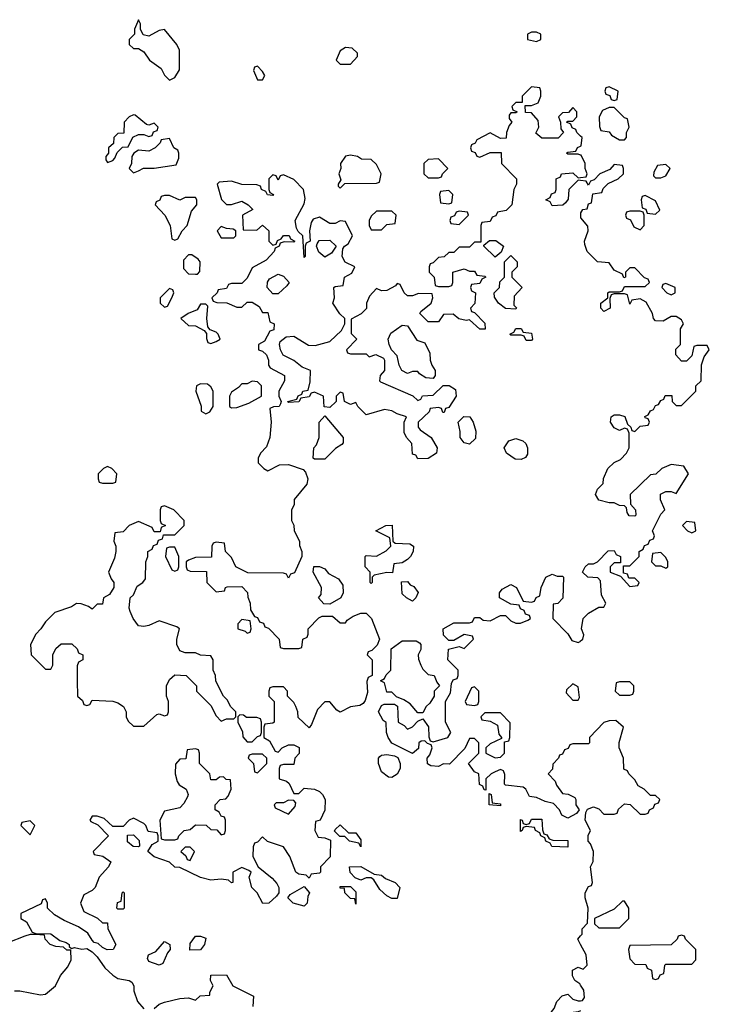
# Model space of a CAD drawing. Header units: inches. Extents: x 2701622 to 2964296, y 496201 to 720542.
# Tile 10 of 256: x 2737830 to 2740498, y 641139 to 644946. Entities that reach past the tile are written whole.
import ezdxf

# ---------------------------------------------------------------- set-up
doc = ezdxf.new("R2010")
doc.units = ezdxf.units.IN
doc.header["$MEASUREMENT"] = 0
doc.layers.add('C7634', color=7, linetype='Continuous')
doc.layers.add('C7644', color=7, linetype='Continuous')

msp = doc.modelspace()

# ---------------------------------------------------------------- linework, layer by layer
at = {"layer": 'C7634', "color": 4, "elevation": 4}
for points in [[(2738290, 644946), (2738274, 644910), (2738274, 644890), (2738254, 644870), (2738254, 644850), (2738270, 644834), (2738290, 644834), (2738310, 644822), (2738332, 644790), (2738377.3, 644757.3), (2738390, 644732), (2738410, 644712), (2738430, 644722), (2738448.4, 644751.6), (2738448.4, 644828.4), (2738438, 644850), (2738390, 644908.7), (2738370, 644904), (2738330, 644882), (2738307.3, 644887.3), (2738298, 644910), (2738298, 644930)], [(2739830, 644898), (2739810, 644898), (2739794, 644890), (2739794, 644870), (2739830, 644862), (2739846, 644870), (2739846, 644890)], [(2739090, 644838), (2739070, 644826), (2739054, 644790), (2739070, 644774), (2739110, 644774), (2739136.4, 644803.6), (2739136.4, 644816.4), (2739116.4, 644836.4)], [(2738750, 644766), (2738738, 644762), (2738734, 644750), (2738750, 644714), (2738770, 644714), (2738778, 644730), (2738770, 644746)], [(2738270, 644578), (2738254, 644570), (2738234, 644550), (2738232.7, 644507.3), (2738210, 644506), (2738194, 644490), (2738192.7, 644467.3), (2738174, 644450), (2738174, 644430), (2738163.6, 644416.4), (2738163.6, 644403.6), (2738170, 644394), (2738190, 644402), (2738198, 644410), (2738207.3, 644432.7), (2738227.3, 644452.7), (2738250, 644454), (2738268, 644492), (2738290, 644502), (2738310, 644502), (2738330, 644494), (2738342, 644498), (2738347.3, 644512.7), (2738362, 644518), (2738366, 644530), (2738350, 644546), (2738330, 644538), (2738320.4, 644540.4), (2738276.4, 644576.4)], [(2738410, 644486), (2738378, 644482), (2738374, 644470), (2738354, 644450), (2738330, 644438), (2738290, 644442), (2738272, 644430), (2738263.6, 644416.4), (2738262, 644390), (2738254, 644370), (2738270, 644354), (2738290, 644362), (2738308.7, 644371.3), (2738350, 644371.3), (2738435.3, 644384.7), (2738446, 644410), (2738446, 644430), (2738442, 644442), (2738426, 644450)], [(2739110, 644422), (2739090, 644418), (2739071.3, 644390), (2739072, 644370), (2739064.7, 644350), (2739072.7, 644327.3), (2739062, 644310), (2739062, 644302), (2739070, 644294), (2739087.3, 644312.7), (2739210, 644314), (2739222, 644318), (2739228, 644350), (2739210, 644386), (2739190, 644406), (2739152.7, 644407.3), (2739136.4, 644416.4)], [(2739450, 644408), (2739410, 644406), (2739394, 644390), (2739394, 644350), (2739410, 644334), (2739450, 644334), (2739462, 644338), (2739466, 644350), (2739486, 644370)], [(2738410, 644266), (2738390, 644266), (2738378, 644262), (2738372, 644248), (2738358, 644242), (2738354, 644230), (2738392, 644190), (2738412, 644150), (2738418, 644098), (2738430, 644094), (2738442, 644098), (2738458, 644130), (2738478, 644150), (2738494.6, 644205.4), (2738515.3, 644230), (2738515.3, 644250), (2738510, 644258), (2738470, 644258), (2738450, 644248)], [(2739490, 644286), (2739458, 644282), (2739454, 644270), (2739458, 644238), (2739490, 644234), (2739502, 644238), (2739506, 644270)], [(2739270, 644206), (2739210, 644206), (2739190, 644186), (2739182, 644170), (2739182, 644150), (2739190, 644134), (2739230, 644134), (2739250, 644154), (2739282, 644158), (2739286, 644190)], [(2739530, 644206), (2739518, 644202), (2739512.7, 644187.3), (2739498, 644182), (2739494, 644170), (2739498, 644158), (2739530, 644154), (2739566, 644190), (2739562, 644202)], [(2738610, 644146), (2738594, 644130), (2738610, 644102), (2738650, 644102), (2738658, 644102), (2738666, 644110), (2738666, 644130), (2738656.4, 644136.4), (2738630, 644138)], [(2739010, 644028), (2738987.3, 644047.3), (2738978, 644070), (2738980.4, 644079.6), (2738988.4, 644091.6), (2739030, 644094), (2739054, 644070), (2739036.9, 644043.1)], [(2739670, 644028), (2739626, 644070), (2739626, 644074), (2739648, 644092), (2739671.6, 644091.6), (2739702, 644070), (2739692.7, 644047.3)], [(2738496.4, 644036.4), (2738483.6, 644036.4), (2738463.6, 644016.4), (2738463.6, 643983.6), (2738483.6, 643963.6), (2738510, 643962), (2738518, 643962), (2738527.3, 643972.7), (2738528, 644010), (2738520.4, 644020.4)], [(2739750, 643826), (2739710, 643828.7), (2739682, 643850), (2739667.3, 643872.7), (2739666, 643890), (2739686, 643910), (2739687.3, 643932.7), (2739706, 643950), (2739706, 644010), (2739730, 644034), (2739754, 644010), (2739754, 643990), (2739734, 643970), (2739734, 643950), (2739774, 643910), (2739743.6, 643876.4), (2739742, 643842), (2739751.6, 643831.6)], [(2738810, 643886), (2738788, 643910), (2738788.4, 643931.6), (2738796.4, 643943.6), (2738830, 643962), (2738850, 643954), (2738872, 643930), (2738863.6, 643916.4), (2738830, 643886)], [(2738410, 643906), (2738374, 643870), (2738374, 643850), (2738390, 643834), (2738402, 643838), (2738418, 643870), (2738426, 643890), (2738422, 643902)], [(2738550, 643846), (2738530, 643846), (2738516, 643824), (2738482, 643810), (2738454, 643790), (2738483.6, 643763.6), (2738510, 643762), (2738543.6, 643743.6), (2738552.7, 643732.7), (2738552.7, 643712.7), (2738558, 643698), (2738570, 643694), (2738590, 643702), (2738606, 643710), (2738598, 643730), (2738590, 643738), (2738567.3, 643747.3), (2738558, 643758), (2738554, 643790), (2738558, 643838)], [(2739430, 643558), (2739401.2, 643561.2), (2739376.4, 643576.4), (2739370, 643586), (2739350, 643586), (2739330, 643578), (2739308.9, 643588.9), (2739298, 643610), (2739290, 643646), (2739268.9, 643668.9), (2739259, 643690), (2739255.3, 643710), (2739265.6, 643734.4), (2739310, 643764.7), (2739330, 643762), (2739366.8, 643706.8), (2739396.9, 643696.9), (2739416.9, 643656.9), (2739418, 643630), (2739424.7, 643610), (2739438, 643590), (2739438, 643570)], [(2739790, 643706), (2739782, 643722), (2739770, 643726), (2739730, 643726), (2739726, 643730), (2739742, 643738), (2739750, 643752), (2739770, 643752), (2739778, 643738), (2739810, 643734), (2739814, 643710), (2739810, 643706)], [(2738730, 643548), (2738710, 643538), (2738690, 643538), (2738676.9, 643523.1), (2738650, 643506), (2738642, 643490), (2738642, 643450), (2738650, 643444.7), (2738670, 643446), (2738716.5, 643463.5), (2738766, 643490), (2738766, 643530), (2738750, 643546)], [(2738530, 643538), (2738514, 643530), (2738512, 643510), (2738531.6, 643451.6), (2738532.7, 643432.7), (2738550, 643422), (2738566, 643430), (2738578, 643450), (2738578, 643510), (2738570, 643526), (2738556.4, 643536.4)], [(2738970, 643246), (2738966, 643250), (2738968, 643290), (2738978, 643302), (2738989, 643330), (2738988, 643390), (2739010, 643414), (2739082, 643330), (2739082, 643310), (2739076.9, 643303.1), (2739051.6, 643288.4), (2739010, 643246)], [(2739570, 643305.2), (2739549.3, 643309.3), (2739534, 643330), (2739534, 643354), (2739526, 643390), (2739548.9, 643411.1), (2739572, 643410), (2739584.7, 643390), (2739594.4, 643354.4), (2739593.4, 643326.6)], [(2739770, 643245.2), (2739747.2, 643247.2), (2739714, 643270), (2739704, 643290), (2739722.7, 643317.3), (2739750, 643326.8), (2739777.1, 643317.1), (2739787.7, 643307.7), (2739794, 643290), (2739794, 643266), (2739787.1, 643252.9)], [(2738170, 643218), (2738154, 643210), (2738134, 643190), (2738134, 643170), (2738138, 643158), (2738150, 643154), (2738190, 643154), (2738202, 643158), (2738206, 643190), (2738186, 643210)], [(2738390, 643066), (2738378, 643062), (2738374, 643050), (2738374, 643010), (2738378, 642998), (2738394, 642990), (2738378, 642982), (2738374, 642966), (2738350, 642966), (2738342, 642982), (2738290, 643006), (2738254, 642990), (2738230, 642966), (2738198, 642962), (2738194, 642930), (2738202, 642910), (2738202, 642890), (2738196.9, 642863.1), (2738174, 642810), (2738183.6, 642783.6), (2738194, 642770), (2738194, 642750), (2738176.9, 642723.1), (2738154, 642710), (2738150, 642686), (2738130, 642686), (2738110, 642666), (2738096.4, 642676.4), (2738067.3, 642687.3), (2738050, 642688), (2738030, 642675.3), (2737966.4, 642653.6), (2737930, 642618), (2737912, 642590), (2737892, 642570), (2737872, 642530), (2737874, 642490), (2737930, 642434), (2737950, 642434), (2737958, 642450), (2737958, 642490), (2737970, 642514), (2737990, 642532), (2738032, 642532), (2738052.7, 642512.7), (2738058, 642498), (2738074, 642490), (2738074, 642470), (2738058, 642462), (2738052.7, 642447.3), (2738052, 642390), (2738054, 642330), (2738072.7, 642312.7), (2738078, 642298), (2738090, 642294), (2738102, 642298), (2738110, 642314), (2738190, 642311.3), (2738210, 642304.7), (2738232, 642290), (2738242, 642270), (2738242, 642250), (2738250, 642234), (2738270, 642214), (2738310, 642214), (2738360.4, 642259.6), (2738370, 642262), (2738390, 642254), (2738402, 642258), (2738406, 642270), (2738406, 642310), (2738398, 642330), (2738398, 642370), (2738410, 642394), (2738430, 642412), (2738474, 642410), (2738514, 642370), (2738514, 642350), (2738570, 642294), (2738590, 642254), (2738610, 642234), (2738630, 642242), (2738658, 642242), (2738666, 642250), (2738666, 642270), (2738646, 642290), (2738634.6, 642314.6), (2738618, 642330), (2738588.4, 642388.4), (2738588, 642410), (2738578, 642430), (2738578, 642470), (2738570, 642486), (2738530, 642488), (2738510, 642498), (2738470, 642498), (2738450, 642506), (2738438, 642530), (2738438, 642550), (2738448, 642590), (2738438, 642598), (2738370, 642622), (2738330, 642604), (2738310, 642599), (2738290, 642602), (2738268.7, 642630), (2738258, 642658), (2738254, 642670), (2738258, 642710), (2738270, 642722), (2738284, 642756), (2738306, 642770), (2738316.4, 642783.6), (2738318, 642850), (2738326, 642870), (2738326, 642890), (2738342, 642898), (2738347.3, 642912.7), (2738362, 642918), (2738367.3, 642932.7), (2738382, 642938), (2738386, 642954), (2738430, 642954), (2738466, 642990), (2738466, 643010), (2738426, 643050)], [(2739272.7, 642807.3), (2739250, 642808), (2739202, 642798), (2739194, 642790), (2739194, 642770), (2739190, 642766), (2739186, 642770), (2739186, 642810), (2739166, 642830), (2739166, 642870), (2739170, 642874), (2739210, 642872), (2739248.4, 642891.6), (2739266, 642910), (2739262, 642942), (2739208, 642970), (2739246, 642990), (2739271.6, 642991.6), (2739274, 642930), (2739282, 642922), (2739339.6, 642919.6), (2739354, 642910), (2739352, 642890), (2739342, 642870), (2739330, 642858), (2739310, 642846), (2739278, 642842)], [(2738430, 642906), (2738410, 642906), (2738398, 642902), (2738394, 642870), (2738418, 642818), (2738430, 642814), (2738442, 642818), (2738446, 642830), (2738446, 642870)], [(2739030, 642686), (2739007.3, 642687.3), (2738986, 642710), (2738996.4, 642723.6), (2738998, 642750), (2738966, 642810), (2738968.4, 642831.6), (2738990, 642832), (2739010, 642822), (2739024.7, 642804.7), (2739063.6, 642783.6), (2739079.6, 642759.6), (2739082, 642730), (2739072, 642710)], [(2739350, 642698), (2739326, 642710), (2739310, 642726), (2739307.3, 642772.7), (2739330, 642774), (2739341, 642761), (2739354.4, 642754.4), (2739371, 642731), (2739362, 642710)], [(2738690, 642626), (2738674, 642610), (2738674, 642590), (2738702, 642582), (2738710, 642574), (2738722, 642578), (2738726, 642590), (2738722, 642622)], [(2739370, 642266), (2739340.4, 642300.4), (2739316.4, 642316.4), (2739287.3, 642327.3), (2739270, 642346), (2739250, 642346), (2739242, 642382), (2739226, 642390), (2739242, 642398), (2739247.3, 642412.7), (2739266, 642430), (2739267.3, 642512.7), (2739310, 642544.7), (2739363.6, 642543.6), (2739376.9, 642536.9), (2739382, 642530), (2739382, 642510), (2739372, 642490), (2739372.7, 642472.7), (2739382, 642450), (2739390, 642434), (2739410, 642414), (2739434, 642410), (2739443.6, 642383.6), (2739454, 642370), (2739434, 642350), (2739434, 642330), (2739416.9, 642303.1), (2739402, 642290), (2739390, 642266)], [(2739590, 642366), (2739578, 642362), (2739554, 642310), (2739558, 642298), (2739590, 642294), (2739602, 642298), (2739606, 642310), (2739606, 642350)], [(2739970, 642378), (2739945.4, 642354.6), (2739943.6, 642343.6), (2739970, 642314), (2739990, 642314), (2739995.3, 642324.7), (2739990, 642366)], [(2738682, 642258), (2738674, 642250), (2738674, 642230), (2738691.6, 642191.6), (2738692.7, 642172.7), (2738710, 642154), (2738730, 642154), (2738750, 642174), (2738762, 642178), (2738766, 642190), (2738766, 642230), (2738762, 642242), (2738747.3, 642247.3), (2738708, 642248), (2738696.4, 642256.4)], [(2739690, 642266), (2739630, 642266), (2739614, 642250), (2739618, 642238), (2739650, 642234), (2739678, 642218), (2739683.6, 642183.6), (2739694, 642170), (2739694, 642166), (2739650, 642146), (2739634, 642130), (2739634, 642110), (2739670, 642092), (2739690, 642094), (2739706, 642110), (2739706, 642154), (2739722, 642158), (2739726, 642170), (2739727.3, 642227.3)], [(2738510, 642126), (2738478, 642122), (2738472.7, 642087.3), (2738450, 642086), (2738432.7, 642067.3), (2738431.3, 642030), (2738439.8, 641999.8), (2738446.8, 641986.8), (2738474, 641970), (2738482, 641950), (2738479.6, 641940.4), (2738465.4, 641914.6), (2738450, 641898), (2738390, 641886), (2738372, 641850), (2738378, 641778), (2738390, 641774), (2738430, 641774), (2738442, 641778), (2738446, 641790), (2738466, 641810), (2738490, 641814), (2738510, 641832), (2738551.6, 641831.6), (2738570, 641814), (2738592.7, 641812.7), (2738610, 641794), (2738622, 641798), (2738626, 641810), (2738626, 641850), (2738622, 641862), (2738610, 641866), (2738602, 641882), (2738586, 641890), (2738586, 641910), (2738606, 641930), (2738627.3, 641932.7), (2738636.4, 641943.6), (2738648, 641970), (2738646, 642006), (2738628.4, 642008.4), (2738618, 642018), (2738603.6, 642016.4), (2738590, 642006), (2738570, 642006), (2738566, 642030), (2738526, 642070), (2738526, 642110), (2738522, 642122)], [(2738770, 642106), (2738730, 642106), (2738718, 642102), (2738714, 642090), (2738734, 642070), (2738738, 642038), (2738750, 642034), (2738786, 642070), (2738786, 642090)], [(2739270, 642015.3), (2739256.4, 642016.4), (2739230, 642038), (2739218, 642070), (2739218, 642090), (2739223.1, 642096.9), (2739230, 642102), (2739250, 642104.7), (2739279.6, 642099.6), (2739292.7, 642092.7), (2739302, 642070), (2739302, 642050), (2739290, 642028)], [(2739690, 641906), (2739646, 641910), (2739646, 641954), (2739654, 641950), (2739658, 641918), (2739690, 641914)], [(2738870, 641928), (2738850, 641918), (2738822, 641918), (2738814, 641910), (2738818, 641898), (2738870, 641874), (2738896.4, 641903.6), (2738898, 641918), (2738890, 641926)], [(2737870, 641848), (2737838, 641842), (2737834, 641830), (2737870, 641794), (2737888, 641830)], [(2739102, 641802), (2739130, 641802), (2739150, 641774), (2739150, 641748), (2739142, 641762), (2739106, 641770), (2739087.3, 641787.3), (2739068, 641788), (2739048, 641808), (2739050, 641814), (2739070, 641832)], [(2739950, 641746), (2739888.4, 641748.4), (2739882, 641762), (2739866, 641770), (2739862, 641782), (2739846, 641790), (2739842, 641802), (2739826, 641810), (2739822, 641822), (2739790, 641826), (2739778, 641822), (2739774, 641810), (2739767.3, 641807.3), (2739767.3, 641852.7), (2739774, 641850), (2739778, 641838), (2739790, 641834), (2739802, 641838), (2739810, 641854), (2739850, 641854), (2739852.7, 641812.7), (2739858, 641798), (2739870, 641794), (2739878, 641778), (2739892.7, 641772.7), (2739950, 641772)], [(2738290, 641748), (2738268.4, 641748.4), (2738247.3, 641767.3), (2738247.3, 641792.7), (2738270, 641794), (2738292, 641772), (2738294, 641750)], [(2738490, 641746), (2738470, 641746), (2738454, 641730), (2738472.7, 641712.7), (2738478, 641698), (2738490, 641694), (2738506, 641730)], [(2739270, 641548), (2739250, 641558), (2739223.1, 641583.1), (2739200.4, 641620.4), (2739190, 641628), (2739170, 641628), (2739150, 641618), (2739127.3, 641627.3), (2739108, 641648), (2739106, 641670), (2739150, 641672), (2739202, 641642), (2739230, 641638), (2739245.4, 641625.4), (2739282, 641610), (2739301, 641590), (2739290, 641548)], [(2738210, 641506), (2738206, 641510), (2738208.4, 641531.6), (2738222, 641538), (2738226, 641570), (2738230, 641574), (2738234, 641570), (2738234, 641510), (2738230, 641506)], [(2738930, 641518), (2738888, 641530), (2738868, 641550), (2738876.4, 641563.6), (2738930, 641594), (2738951.3, 641570), (2738944.7, 641555.3), (2738942, 641530)], [(2739130, 641526), (2739126, 641546), (2739110, 641548), (2739088, 641570), (2739086, 641586), (2739070, 641588), (2739070, 641594), (2739110, 641594), (2739130, 641574)], [(2738370, 641289.3), (2738330, 641304), (2738324, 641316), (2738328, 641330), (2738357.2, 641342.8), (2738390, 641382), (2738411.3, 641370), (2738412, 641350), (2738402, 641338), (2738383.6, 641296.4)], [(2738488, 641348), (2738490, 641374), (2738510, 641402), (2738530, 641402), (2738550, 641394), (2738544.7, 641370), (2738530, 641348.7)]]:
    msp.add_lwpolyline(points, close=True, dxfattribs=at)
for points in [[(2740000, 644496), (2739986, 644510), (2739982, 644522), (2739967.3, 644527.3), (2739962, 644542), (2739946, 644550), (2739950, 644554), (2739970, 644554), (2739986, 644570), (2739986, 644590), (2739970, 644606), (2739952.7, 644587.3), (2739930, 644586), (2739914, 644570), (2739922, 644550), (2739923.6, 644523.6), (2739934, 644510), (2739912.7, 644487.3), (2739850, 644488), (2739827.3, 644507.3), (2739838, 644530), (2739836.4, 644556.4), (2739810, 644586), (2739787.3, 644587.3), (2739786, 644614), (2739810, 644614), (2739835.3, 644624.7), (2739846, 644650), (2739846, 644670), (2739842, 644682), (2739810, 644686), (2739774, 644650), (2739774, 644626), (2739750, 644626), (2739734, 644610), (2739738, 644598), (2739754, 644590), (2739750, 644586), (2739730, 644586), (2739723.6, 644576.4), (2739723.6, 644563.6), (2739734, 644550), (2739723.6, 644536.4), (2739714, 644510), (2739712.7, 644487.3), (2739690, 644486), (2739650, 644508), (2739598, 644482), (2739592, 644468), (2739578, 644462), (2739574, 644450), (2739578, 644438), (2739592, 644432), (2739598, 644418), (2739610, 644414), (2739650, 644432), (2739692.7, 644432.7), (2739694, 644390), (2739752, 644330), (2739752, 644310), (2739742, 644290), (2739734, 644230), (2739711.6, 644208.4), (2739678, 644202), (2739672.7, 644187.3), (2739658, 644182), (2739650, 644166), (2739618, 644162), (2739614, 644150), (2739614, 644086), (2739590, 644086), (2739570, 644066), (2739530, 644066), (2739510, 644046), (2739490, 644046), (2739471.6, 644028.4), (2739450, 644026), (2739430, 644006), (2739418, 644002), (2739414, 643990), (2739414, 643970), (2739434, 643950), (2739438, 643918), (2739450, 643914), (2739490, 643914), (2739502, 643918), (2739506, 643930), (2739506, 643970), (2739550, 643982), (2739570, 643974), (2739590, 643974), (2739598, 643958), (2739630, 643954), (2739634, 643950), (2739618, 643942), (2739610, 643926), (2739578, 643922), (2739574, 643910), (2739578, 643898), (2739594, 643890), (2739591.1, 643848.9), (2739574, 643830), (2739578, 643818), (2739590, 643814), (2739630, 643772), (2739631.3, 643748.7), (2739610, 643748.7), (2739570, 643786), (2739556.9, 643783.1), (2739528.9, 643788.9), (2739507.3, 643807.3), (2739470, 643806), (2739450, 643778), (2739410, 643778), (2739378, 643810), (2739382, 643818), (2739422, 643850), (2739428, 643870), (2739426, 643886), (2739372.7, 643887.3), (2739350, 643878), (2739330, 643878), (2739318, 643890), (2739302, 643922), (2739290, 643926), (2739283.6, 643916.4), (2739250, 643899), (2739230, 643898), (2739210, 643906), (2739183.6, 643876.4), (2739172, 643850), (2739171.3, 643828.7), (2739151, 643809), (2739112.7, 643787.3), (2739112.7, 643732.7), (2739134, 643710), (2739094, 643670), (2739098, 643658), (2739110, 643654), (2739170, 643654), (2739182, 643642), (2739208.4, 643651.6), (2739236.9, 643636.9), (2739242, 643630), (2739242, 643590), (2739224.7, 643570), (2739222, 643550), (2739226, 643546), (2739351.6, 643491.6), (2739370, 643474), (2739382, 643478), (2739388.4, 643491.6), (2739430, 643494), (2739468.4, 643531.6), (2739491.1, 643531.1), (2739516, 643516), (2739518, 643490), (2739490, 643446), (2739478, 643442), (2739472.7, 643427.3), (2739467.3, 643427.3), (2739462, 643442), (2739450, 643446), (2739418, 643442), (2739414, 643430), (2739372, 643390), (2739372, 643370), (2739379.6, 643359.6), (2739422, 643330), (2739444.7, 643290), (2739442, 643270), (2739410, 643248.7), (2739370, 643248), (2739362, 643262), (2739350, 643266), (2739347.3, 643307.3), (2739326, 643330), (2739318, 643350), (2739318, 643390), (2739326, 643410), (2739290, 643422), (2739270, 643434), (2739242, 643438), (2739170, 643418), (2739138, 643450), (2739130, 643466), (2739110, 643458), (2739086, 643470), (2739082, 643502), (2739070, 643506), (2739054, 643490), (2739054, 643470), (2739030, 643446), (2739008.4, 643448.4), (2739006, 643490), (2738970, 643506), (2738958, 643502), (2738950, 643488), (2738918, 643482), (2738910, 643468), (2738870, 643466), (2738866, 643470), (2738902, 643478), (2738908, 643492), (2738922, 643498), (2738926, 643510), (2738946, 643514), (2738954, 643546), (2738955.3, 643590), (2738922.7, 643602.7), (2738890, 643628), (2738848.9, 643648.9), (2738839, 643670), (2738835.3, 643690), (2738838, 643702), (2738860.4, 643719.6), (2738890, 643722), (2738946.8, 643686.8), (2738973.6, 643686.4), (2739030, 643702), (2739075.3, 643744.7), (2739088, 643770), (2739088, 643790), (2739069.1, 643809.1), (2739042, 643850), (2739048, 643870), (2739046, 643910), (2739050, 643914), (2739082, 643918), (2739086, 643950), (2739114.6, 643965.4), (2739126, 643990), (2739088.7, 644008.7), (2739078, 644030), (2739080.4, 644059.6), (2739086, 644070), (2739100.4, 644079.6), (2739118, 644110), (2739090, 644166), (2739070, 644168), (2739050, 644158), (2739030, 644158), (2738990, 644182), (2738965.4, 644174.6), (2738958, 644162), (2738951.3, 644130), (2738954, 644090), (2738938, 644082), (2738934, 644070), (2738934, 644030), (2738930, 644026), (2738926, 644110), (2738907.3, 644127.3), (2738900.4, 644140.4), (2738895.3, 644170), (2738930, 644234), (2738934, 644254), (2738928, 644290), (2738890, 644328), (2738850, 644346), (2738838, 644342), (2738830, 644326), (2738822, 644342), (2738810, 644346), (2738794, 644330), (2738794, 644290), (2738798, 644278), (2738812, 644270), (2738810, 644266), (2738788.4, 644268.4), (2738782, 644282), (2738766, 644290), (2738762, 644302), (2738747.3, 644307.3), (2738690, 644309), (2738650, 644322), (2738602, 644318), (2738594, 644310), (2738610.9, 644250.9), (2738630, 644231.3), (2738650, 644231), (2738690, 644244.7), (2738714, 644230), (2738731.6, 644211.6), (2738692, 644190), (2738694, 644134), (2738747.3, 644132.7), (2738770, 644152), (2738794, 644130), (2738794, 644090), (2738810, 644074), (2738822, 644078), (2738827.3, 644092.7), (2738842, 644098), (2738850, 644112), (2738872, 644112), (2738878, 644098), (2738894, 644090), (2738890, 644086), (2738852.7, 644087.3), (2738838, 644082), (2738834, 644070), (2738818, 644062), (2738814, 644050), (2738783.6, 644016.4), (2738730, 643986), (2738710, 643946), (2738690, 643926), (2738650, 643926), (2738638, 643922), (2738630, 643906), (2738598, 643902), (2738594, 643890), (2738574, 643870), (2738578, 643858), (2738592.7, 643852.7), (2738631.6, 643851.6), (2738670, 643834), (2738690, 643834), (2738710, 643854), (2738730, 643854), (2738756.9, 643836.9), (2738770, 643814), (2738790, 643814), (2738798, 643778), (2738814, 643770), (2738812.7, 643747.3), (2738798, 643742), (2738776.9, 643703.1), (2738754, 643690), (2738754, 643670), (2738770, 643664.7), (2738784.7, 643650), (2738792, 643630), (2738792, 643610), (2738799.6, 643599.6), (2738854, 643570), (2738854, 643550), (2738832, 643510), (2738832, 643490), (2738842, 643470), (2738839.6, 643460.4), (2738834, 643450), (2738811.6, 643448.4), (2738798, 643442), (2738802.8, 643390), (2738798, 643330), (2738785.4, 643294.6), (2738762, 643270), (2738752, 643250), (2738752.7, 643232.7), (2738774, 643210), (2738790, 643202), (2738835.3, 643224.7), (2738870, 643226), (2738926.4, 643206.4), (2738936, 643196), (2738944.7, 643170), (2738941, 643150), (2738892, 643090), (2738892, 643070), (2738882, 643050), (2738882, 643010), (2738891.1, 642991.1), (2738892, 642970), (2738912, 642930), (2738912.7, 642912.7), (2738922, 642890), (2738922, 642870), (2738892.7, 642807.3), (2738878, 642802), (2738870, 642786), (2738862, 642802), (2738850, 642806), (2738712.7, 642807.3), (2738666, 642830), (2738650, 642866), (2738626, 642890), (2738622, 642922), (2738590, 642926), (2738578, 642922), (2738574, 642910), (2738572.7, 642867.3), (2738510, 642866), (2738483.6, 642856.4), (2738474, 642850), (2738474, 642830), (2738478, 642818), (2738490, 642814), (2738552.7, 642812.7), (2738554, 642770), (2738590, 642734), (2738622, 642738), (2738626, 642750), (2738632.7, 642752.7), (2738690, 642754), (2738711.6, 642731.6), (2738712.7, 642712.7), (2738722, 642690), (2738723.6, 642663.6), (2738738, 642638), (2738750, 642634), (2738758, 642618), (2738772.7, 642612.7), (2738778, 642598), (2738792.7, 642592.7), (2738834, 642550), (2738838, 642518), (2738850, 642514), (2738910, 642514), (2738922, 642518), (2738926, 642550), (2738942, 642558), (2738946, 642570), (2738946, 642590), (2738987.3, 642632.7), (2739000.4, 642639.6), (2739039.6, 642639.6), (2739070, 642614), (2739090, 642614), (2739096.4, 642623.6), (2739120.2, 642639.8), (2739150, 642651.3), (2739171, 642651), (2739191.3, 642630), (2739222, 642550), (2739212.7, 642527.3), (2739192.7, 642507.3), (2739178, 642502), (2739174, 642490), (2739194, 642470), (2739194, 642410), (2739178, 642402), (2739172.7, 642387.3), (2739175.3, 642344.7), (2739167.1, 642312.9), (2739158.8, 642301.2), (2739146, 642294), (2739110, 642288.7), (2739070, 642268.7), (2739056.4, 642276.4), (2739030, 642308), (2739010, 642308), (2738982, 642278), (2738959.6, 642220.4), (2738950, 642208), (2738907.3, 642247.3), (2738906, 642270), (2738898, 642290), (2738890, 642306), (2738866, 642330), (2738866, 642350), (2738850, 642366), (2738810, 642366), (2738798, 642362), (2738794, 642350), (2738794, 642330), (2738814, 642310), (2738814, 642230), (2738810, 642226), (2738778, 642222), (2738774, 642210), (2738774, 642170), (2738796.9, 642156.9), (2738818, 642118), (2738830, 642114), (2738846, 642130), (2738870, 642142), (2738890, 642142), (2738911.6, 642131.6), (2738911.6, 642108.4), (2738894, 642090), (2738890, 642066), (2738850, 642066), (2738838, 642062), (2738834, 642050), (2738834, 642010), (2738862, 642002), (2738872, 641992), (2738890, 641954), (2738910, 641954), (2738930, 641974), (2738971, 641971), (2738990, 641962), (2739002, 641950), (2739011.3, 641930), (2739011.1, 641888.9), (2738992, 641850), (2738974, 641846), (2738972, 641810), (2738984.7, 641784.7), (2739010, 641782), (2739032.7, 641772.7), (2739031.6, 641708.4), (2738994, 641670), (2738994, 641650), (2738990, 641646), (2738958, 641642), (2738950, 641626), (2738938, 641638), (2738910, 641642), (2738898, 641650), (2738875.3, 641710), (2738850, 641748), (2738788.4, 641768.4), (2738770, 641786), (2738750, 641766), (2738738, 641762), (2738732.7, 641747.3), (2738732, 641710), (2738752, 641670), (2738806.4, 641626.4), (2738825.4, 641605.4), (2738832, 641590), (2738832, 641570), (2738823.6, 641556.4), (2738794, 641530), (2738771.3, 641528.7), (2738748.7, 641570), (2738728.7, 641590), (2738718, 641630), (2738726, 641650), (2738716.4, 641656.4), (2738690, 641668), (2738654, 641650), (2738654, 641610), (2738650, 641608), (2738638, 641618), (2738610, 641622), (2738570, 641619), (2738528.9, 641628.9), (2738450, 641668), (2738430, 641668.7), (2738410, 641688), (2738350, 641708.7), (2738326, 641730), (2738343.1, 641756.9), (2738366, 641770), (2738366, 641790), (2738362, 641802), (2738327.3, 641807.3), (2738318, 641830), (2738310, 641838), (2738270, 641858), (2738254, 641850), (2738230, 641826), (2738190, 641826), (2738156.4, 641856.4), (2738130, 641866), (2738110, 641866), (2738102, 641850), (2738105.4, 641845.4), (2738132.7, 641832.7), (2738174, 641790), (2738114, 641730), (2738118, 641718), (2738151.6, 641711.6), (2738182, 641690), (2738174, 641670), (2738138, 641630), (2738122, 641590), (2738110, 641578), (2738078, 641562), (2738064.7, 641530), (2738078, 641498), (2738131.6, 641471.6), (2738150, 641454), (2738170, 641454), (2738171.3, 641430), (2738202, 641370), (2738192, 641350), (2738168.9, 641348.9), (2738150, 641358), (2738133.6, 641373.6), (2738118, 641378), (2738110, 641386), (2738094, 641414), (2738058, 641438), (2738002, 641462), (2737964.7, 641484.7), (2737938, 641510), (2737938, 641530), (2737930, 641546), (2737918, 641542), (2737912.7, 641527.3), (2737834, 641490), (2737834, 641470), (2737856.9, 641456.9), (2737878, 641418), (2737892.7, 641412.7), (2737950, 641411.3), (2737984.7, 641384.7), (2738010, 641378), (2738022, 641370), (2738022, 641362), (2738030, 641354), (2738042, 641358), (2738070, 641352), (2738090, 641354), (2738110, 641342), (2738130, 641322), (2738159.8, 641279.8), (2738190, 641250.8), (2738210, 641238.8), (2738254, 641230), (2738263.6, 641223.6), (2738272, 641210), (2738271.3, 641190), (2738286, 641150), (2738310, 641121)], [(2740000, 644422.7), (2739990, 644426), (2739950, 644426), (2739946, 644430), (2739950, 644434), (2739982, 644438), (2739988, 644452), (2740000, 644457.1)], [(2740000, 644324.8), (2739990, 644326), (2739954, 644290), (2739952, 644252), (2739942, 644238), (2739931.1, 644228.9), (2739890, 644226), (2739882, 644242), (2739866, 644250), (2739882, 644258), (2739887.3, 644272.7), (2739902, 644278), (2739906, 644290), (2739906, 644330), (2739922, 644338), (2739926, 644350), (2739970, 644354), (2739990, 644334), (2740000, 644335.2)], [(2740000, 642146), (2739970, 642146), (2739958, 642142), (2739952, 642128), (2739938, 642122), (2739930, 642106), (2739918, 642102), (2739914, 642090), (2739892.7, 642067.3), (2739891.6, 642048.4), (2739874, 642030), (2739902, 642002), (2739906.4, 641986.4), (2739930, 641954), (2739951.6, 641951.6), (2739978, 641938), (2739982, 641930), (2739982, 641910), (2739994, 641890), (2739983.6, 641876.4), (2739950, 641858), (2739928, 641870), (2739918, 641890), (2739895.3, 641915.3), (2739863.1, 641923.1), (2739830, 641938), (2739802, 641942), (2739788, 641970), (2739778, 641978), (2739710, 641986), (2739706, 641990), (2739707.3, 642027.3), (2739702, 642042), (2739690, 642046), (2739670, 642038), (2739654, 642030), (2739634, 642010), (2739634, 641966), (2739627.3, 641967.3), (2739622, 641982), (2739608.7, 641988.7), (2739606, 642030), (2739590, 642038), (2739566, 642070), (2739606, 642110), (2739606, 642150), (2739590, 642166), (2739570, 642166), (2739552.7, 642127.3), (2739492.7, 642067.3), (2739470, 642068), (2739450, 642058), (2739420.4, 642060.4), (2739408, 642068), (2739406, 642090), (2739416.4, 642103.6), (2739426, 642130), (2739422, 642142), (2739407.3, 642147.3), (2739398, 642158), (2739383.6, 642156.4), (2739374, 642150), (2739372.7, 642127.3), (2739350, 642108), (2739270, 642148), (2739255.3, 642170), (2739249.1, 642189.1), (2739248, 642228), (2739236.4, 642236.4), (2739218, 642270), (2739230, 642294), (2739240.4, 642299.6), (2739279.6, 642299.6), (2739292, 642292), (2739294, 642230), (2739316.9, 642216.9), (2739330, 642202), (2739350, 642212), (2739370, 642234), (2739390, 642242), (2739411.6, 642211.6), (2739412.7, 642172.7), (2739418, 642158), (2739430, 642154), (2739486, 642170), (2739498, 642190), (2739478, 642230), (2739478, 642310), (2739496.4, 642343.6), (2739500.4, 642379.6), (2739507.3, 642392.7), (2739522, 642398), (2739526, 642410), (2739526, 642430), (2739486, 642470), (2739488.4, 642511.6), (2739530, 642522), (2739550, 642514), (2739586, 642550), (2739582, 642562), (2739550, 642568), (2739510, 642546), (2739490, 642546), (2739470, 642566), (2739468, 642590), (2739510, 642614), (2739570, 642614), (2739582, 642618), (2739590, 642634), (2739610, 642634), (2739623.6, 642623.6), (2739650, 642622), (2739690, 642642), (2739710, 642642), (2739730, 642622), (2739750, 642612), (2739767.3, 642612.7), (2739796.4, 642623.6), (2739806, 642630), (2739802, 642642), (2739787.3, 642647.3), (2739782, 642662), (2739768, 642668), (2739762, 642682), (2739730, 642686), (2739686, 642710), (2739686, 642730), (2739696.4, 642743.6), (2739730, 642762), (2739752, 642750), (2739778, 642698), (2739810, 642694), (2739822, 642698), (2739828, 642712), (2739842, 642718), (2739848, 642750), (2739866, 642790), (2739890, 642802), (2739910, 642794), (2739930, 642794), (2739934, 642790), (2739931, 642709), (2739911.6, 642688.4), (2739894, 642686), (2739892, 642630), (2739951, 642571), (2739966, 642546), (2739990, 642538), (2739998, 642542), (2740000, 642543.7)], [(2737810, 641191), (2737830, 641191), (2737910, 641174.8), (2737930, 641178), (2737968, 641210), (2737988, 641250), (2738016, 641284), (2738029, 641310), (2738027.3, 641347.3), (2738012.7, 641347.3), (2737999, 641359), (2737970, 641362), (2737948, 641370), (2737928, 641390), (2737926, 641406), (2737890, 641408.7), (2737870, 641408.7), (2737850, 641402), (2737784, 641376)], [(2740000, 641369.6), (2739988.7, 641390), (2740000, 641403.1)], [(2740000, 641212.9), (2739997.2, 641217.2), (2739978, 641230), (2739968.7, 641248.7), (2739968.7, 641270), (2739990, 641282), (2740000, 641278)], [(2738350, 641122.8), (2738370, 641138.8), (2738390, 641146.8), (2738450, 641161), (2738483.6, 641163.6), (2738510, 641154), (2738528.4, 641171.6), (2738566, 641174), (2738566, 641186), (2738578, 641210), (2738568, 641230), (2738568.9, 641251.1), (2738630, 641252), (2738654, 641210), (2738734, 641170), (2738732, 641130)], [(2740000, 641113.3), (2739990.9, 641109.1), (2739943.1, 641103.1), (2739910, 641106), (2739898, 641102), (2739894, 641070), (2739890, 641066), (2739886, 641070), (2739886, 641090), (2739888, 641110), (2739898, 641122), (2739908, 641150), (2739929.1, 641170.9), (2739950, 641178), (2739970, 641158), (2739990, 641152), (2740000, 641152.4)]]:
    msp.add_lwpolyline(points, dxfattribs=at)
at = {"layer": 'C7644', "color": 4, "elevation": 4}
for points in [[(2740110, 644686), (2740098, 644682), (2740094, 644670), (2740098, 644658), (2740112.7, 644652.7), (2740118, 644638), (2740130, 644634), (2740142, 644638), (2740146, 644670)], [(2740130, 644606), (2740110, 644606), (2740084.7, 644595.3), (2740072, 644570), (2740072.7, 644532.7), (2740078, 644518), (2740110, 644512), (2740119.6, 644499.6), (2740150, 644482), (2740170, 644482), (2740178, 644490), (2740178, 644510), (2740188, 644530), (2740182, 644562), (2740170, 644566)], [(2740330, 644386), (2740298, 644382), (2740283.6, 644356.4), (2740282, 644342), (2740290, 644334), (2740310, 644334), (2740330, 644342), (2740346, 644370)], [(2740250, 644266), (2740238, 644262), (2740234, 644250), (2740238, 644218), (2740252.7, 644212.7), (2740258, 644198), (2740290, 644194), (2740306, 644210), (2740290, 644246)], [(2740230, 644206), (2740190, 644206), (2740178, 644202), (2740174, 644190), (2740178, 644178), (2740192.7, 644172.7), (2740205.4, 644145.4), (2740230, 644134), (2740246, 644150), (2740246, 644190), (2740242, 644202)], [(2740330, 643926), (2740318, 643922), (2740314, 643910), (2740334, 643890), (2740350, 643882), (2740366, 643890), (2740366, 643910)], [(2740410, 643006), (2740394, 642990), (2740414, 642970), (2740430, 642962), (2740446, 642970), (2740442, 643002)], [(2740310, 642886), (2740278, 642882), (2740274, 642850), (2740290, 642834), (2740310, 642834), (2740330, 642824.7), (2740338, 642830), (2740338, 642850), (2740330, 642866)], [(2740190, 642386), (2740150, 642386), (2740138, 642382), (2740134, 642350), (2740150, 642334), (2740190, 642334), (2740202, 642338), (2740206, 642350), (2740206, 642370)], [(2740170, 641538), (2740162, 641538), (2740130, 641506), (2740054, 641470), (2740054, 641450), (2740070, 641434), (2740150, 641434), (2740186, 641470), (2740186, 641510)], [(2740390, 641406), (2740378, 641402), (2740374, 641390), (2740350, 641368), (2740190, 641366), (2740184.7, 641350), (2740190, 641314), (2740210, 641294), (2740252.7, 641292.7), (2740258, 641278), (2740274, 641270), (2740278, 641238), (2740290, 641234), (2740302, 641238), (2740307.3, 641252.7), (2740322, 641258), (2740326, 641290), (2740330, 641294), (2740430, 641294), (2740446, 641310), (2740446, 641350), (2740406, 641390), (2740402, 641402)]]:
    msp.add_lwpolyline(points, close=True, dxfattribs=at)
for points in [[(2740000, 644457.1), (2740002, 644458), (2740006, 644490), (2740000, 644496)], [(2740000, 644335.2), (2740022, 644338), (2740026, 644350), (2740018, 644370), (2740018, 644390), (2740002, 644422), (2740000, 644422.7)], [(2740000, 642543.7), (2740008.9, 642551.1), (2740012.9, 642567.1), (2740004, 642590), (2740009.4, 642630.6), (2740030, 642651), (2740070, 642674), (2740090, 642674), (2740098, 642690), (2740080.4, 642720.4), (2740076.4, 642776.4), (2740067.3, 642787.3), (2740028, 642790), (2740008, 642810), (2740018, 642830), (2740030, 642842), (2740050, 642842), (2740066, 642850), (2740107.3, 642892.7), (2740130, 642894), (2740138, 642878), (2740154, 642870), (2740154, 642846), (2740130, 642846), (2740114, 642830), (2740114, 642810), (2740154, 642794), (2740190, 642754), (2740222, 642758), (2740226, 642770), (2740210, 642786), (2740186, 642786), (2740182, 642802), (2740166, 642806), (2740166, 642834), (2740190, 642834), (2740226, 642870), (2740226, 642890), (2740242, 642898), (2740247.3, 642912.7), (2740262, 642918), (2740267.3, 642932.7), (2740282, 642938), (2740286, 642950), (2740278, 642970), (2740310, 643034), (2740326, 643050), (2740308.9, 643088.9), (2740309, 643111), (2740330, 643122), (2740350, 643122), (2740370, 643114), (2740418, 643190), (2740399, 643219), (2740350, 643226), (2740314, 643210), (2740291.6, 643188.4), (2740270, 643186), (2740192, 643110), (2740192.7, 643072.7), (2740212, 643050), (2740214, 643030), (2740210, 643026), (2740188, 643028), (2740180.4, 643040.4), (2740178, 643058), (2740170, 643066), (2740150, 643068), (2740130, 643078), (2740110, 643078), (2740070, 643088), (2740058, 643110), (2740066, 643130), (2740087.3, 643152.7), (2740088.4, 643171.6), (2740106, 643210), (2740130, 643234), (2740154.6, 643245.4), (2740178, 643270), (2740188, 643290), (2740187.3, 643347.3), (2740182, 643362), (2740170, 643366), (2740150, 643358), (2740130, 643368), (2740115.3, 643390), (2740118, 643410), (2740130, 643418), (2740150, 643418), (2740171, 643411), (2740182, 643382), (2740194, 643370), (2740198, 643358), (2740210, 643354), (2740230, 643374), (2740262, 643378), (2740266, 643390), (2740262, 643402), (2740250, 643406), (2740248.4, 643411.6), (2740262, 643418), (2740270, 643434), (2740282, 643438), (2740290, 643454), (2740302, 643458), (2740310, 643474), (2740322, 643478), (2740327.3, 643492.7), (2740352.7, 643492.7), (2740354, 643470), (2740370, 643454), (2740390, 643454), (2740446, 643510), (2740446, 643530), (2740466, 643550), (2740468.4, 643611.6), (2740478, 643642), (2740498, 643670), (2740490, 643686), (2740450, 643686), (2740438, 643682), (2740430, 643646), (2740410, 643626), (2740390, 643626), (2740368, 643650), (2740368, 643672), (2740386, 643690), (2740386, 643750), (2740398, 643770), (2740390, 643786), (2740370, 643798), (2740350, 643798), (2740319.6, 643780.4), (2740290, 643782), (2740282, 643790), (2740278, 643810), (2740253.6, 643853.6), (2740230, 643866), (2740198, 643862), (2740190, 643846), (2740182, 643882), (2740170, 643886), (2740130, 643886), (2740118, 643882), (2740112.7, 643867.3), (2740114, 643830), (2740090, 643818), (2740078, 643830), (2740078, 643850), (2740106, 643870), (2740106, 643890), (2740110, 643894), (2740150, 643894), (2740162, 643898), (2740170, 643914), (2740250, 643914), (2740266, 643930), (2740262, 643942), (2740247.3, 643947.3), (2740210, 643986), (2740190, 643986), (2740174, 643970), (2740174, 643950), (2740167.3, 643947.3), (2740162, 643962), (2740130, 643978), (2740110, 644006), (2740066, 644010), (2740026, 644050), (2740016.4, 644076.4), (2740015.3, 644090), (2740028.7, 644130), (2740028, 644148), (2740000.4, 644180.4), (2740000.4, 644199.6), (2740008.4, 644211.6), (2740026, 644214), (2740030, 644234), (2740042, 644238), (2740048, 644272), (2740082, 644278), (2740087.3, 644292.7), (2740107.3, 644312.7), (2740146, 644330), (2740166, 644350), (2740166, 644370), (2740162, 644382), (2740130, 644386), (2740112.7, 644367.3), (2740074, 644350), (2740052.7, 644327.3), (2740038, 644322), (2740030, 644306), (2740022, 644322), (2740000, 644324.8)], [(2740000, 641403.1), (2740006, 641410), (2740006, 641430), (2740027.3, 641452.7), (2740028.7, 641510), (2740018, 641550), (2740018, 641570), (2740030, 641594), (2740042, 641598), (2740046, 641610), (2740038, 641670), (2740049.1, 641690.9), (2740049.3, 641730), (2740038.6, 641758.6), (2740028.7, 641770), (2740028.9, 641791.1), (2740038, 641810), (2740018, 641850), (2740020.4, 641879.6), (2740027.3, 641892.7), (2740050, 641902), (2740070, 641894), (2740090, 641874), (2740130, 641874), (2740142, 641878), (2740147.3, 641892.7), (2740170, 641914), (2740191.6, 641911.6), (2740230, 641874), (2740250, 641874), (2740262, 641878), (2740266, 641890), (2740282, 641898), (2740287.3, 641912.7), (2740302, 641918), (2740306, 641930), (2740290, 641946), (2740270, 641946), (2740246, 641970), (2740223.1, 641983.1), (2740210, 642006), (2740186, 642030), (2740182, 642042), (2740167.3, 642047.3), (2740166, 642090), (2740148.7, 642130), (2740148.9, 642151.1), (2740166, 642210), (2740136.4, 642236.4), (2740110, 642235.3), (2740090, 642228), (2740034, 642170), (2740034, 642150), (2740030, 642146), (2740000, 642146)], [(2740000, 641278), (2740010, 641274), (2740026, 641290), (2740022, 641330), (2740000, 641369.6)], [(2740000, 641152.4), (2740007.3, 641152.7), (2740015.3, 641164.7), (2740012.9, 641192.9), (2740000, 641212.9)]]:
    msp.add_lwpolyline(points, dxfattribs=at)

doc.saveas('drawing.dxf')
